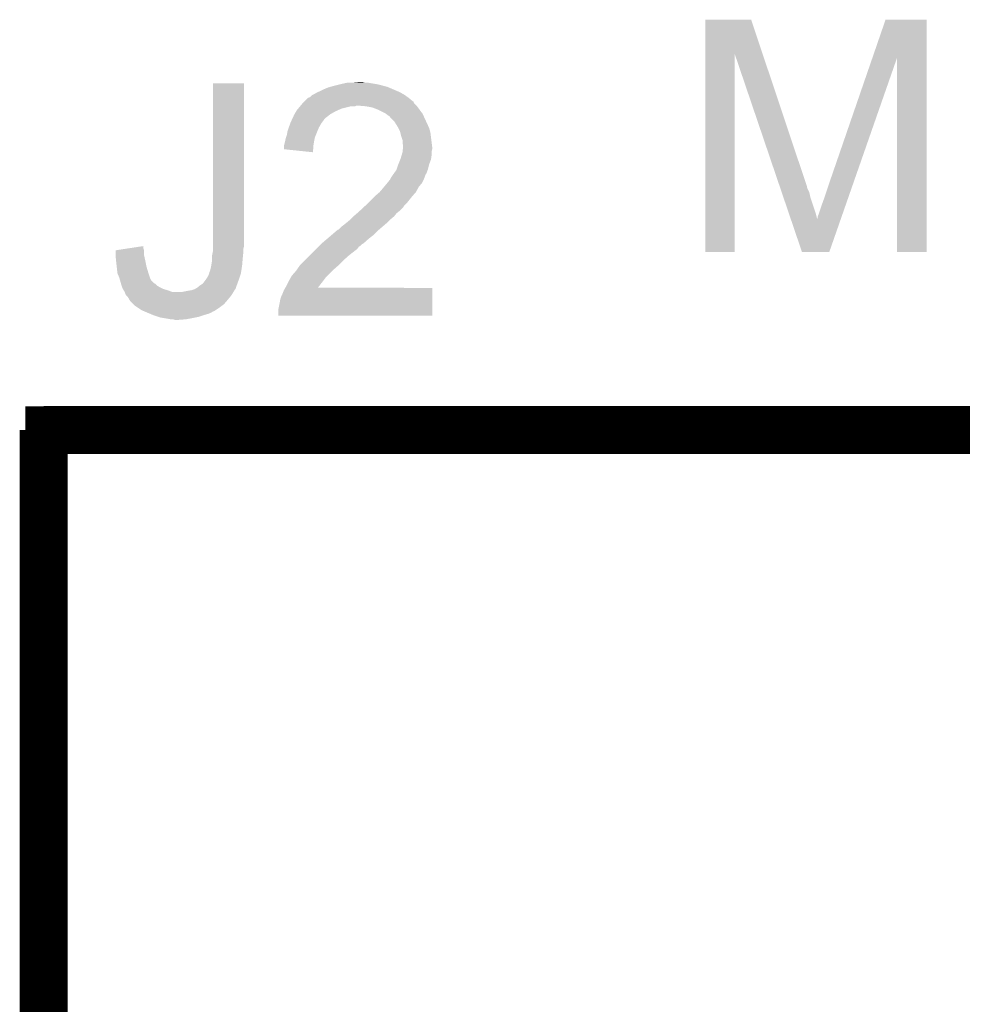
# Model space of a CAD drawing. Extents: x -4.2 to 27.1, y -3.9 to 55.1.
# Tile 34 of 37: x -4.2 to -0.3, y 50.9 to 55. Entities that reach past the tile are written whole.
import ezdxf

# ---------------------------------------------------------------- set-up
doc = ezdxf.new("R2010")
doc.units = 0
doc.layers.add('MCP2517FD_CLICK_GKO', color=5, linetype='CONTINUOUS')
doc.layers.add('MCP2517FD_CLICK_GTO', color=14, linetype='CONTINUOUS')

msp = doc.modelspace()

# ---------------------------------------------------------------- linework, layer by layer
at = {"layer": 'MCP2517FD_CLICK_GKO', "const_width": 0.1524}
msp.add_lwpolyline([(-4.10972, 40.64), (-4.10972, 53.34), (26.99004, 53.34)], dxfattribs=at)
at = {"layer": 'MCP2517FD_CLICK_GTO', "const_width": 0.20066}
for points in [[(-4.10972, 53.31714), (26.99004, 53.31714)], [(-4.10972, 40.63238), (-4.10972, 53.31714)]]:
    msp.add_lwpolyline(points, dxfattribs=at)
at = {"layer": 'MCP2517FD_CLICK_GTO'}
for points in [[(-1.333482, 54.894346), (-1.33348, 55.039244), (-1.091978, 54.894346), (-1.140456, 55.039244)], [(-1.33348, 55.039244), (-1.333478, 55.03926), (-1.140456, 55.039244), (-1.333478, 55.03926)], [(-0.63175, 54.879116), (-0.576572, 55.039238), (-0.403864, 54.879116), (-0.40386, 55.039238)], [(-0.576572, 55.039238), (-0.576564, 55.03926), (-0.40386, 55.039238), (-0.576564, 55.03926)], [(-1.3335, 54.063922), (-1.333482, 54.894346), (-1.209062, 54.063922), (-1.20904, 54.894346)], [(-1.023678, 54.348376), (-1.20904, 54.894346), (-0.90932, 54.348376), (-1.091978, 54.894346)], [(-0.81026, 54.36108), (-0.63175, 54.879116), (-0.709122, 54.36108), (-0.528362, 54.879116)], [(-0.52832, 54.063922), (-0.528362, 54.879116), (-0.403882, 54.063922), (-0.403864, 54.879116)], [(-3.39852, 54.10708), (-3.3985, 54.772538), (-3.26898, 54.10708), (-3.26898, 54.772538)], [(-3.3985, 54.772538), (-3.398498, 54.77256), (-3.26898, 54.772538), (-3.398498, 54.77256)], [(-2.9337, 54.74716), (-2.91592, 54.754782), (-2.64329, 54.74716), (-2.661076, 54.754782)], [(-2.91592, 54.754782), (-2.907034, 54.75732), (-2.661076, 54.754782), (-2.666998, 54.75732)], [(-2.907034, 54.75732), (-2.89814, 54.75986), (-2.666998, 54.75732), (-2.676522, 54.75986)], [(-2.89814, 54.75986), (-2.86766, 54.76748), (-2.676522, 54.75986), (-2.7051, 54.76748)], [(-2.86766, 54.76748), (-2.8575, 54.77002), (-2.7051, 54.76748), (-2.720338, 54.77002)], [(-2.8575, 54.77002), (-2.834638, 54.7751), (-2.720338, 54.77002), (-2.750818, 54.7751)], [(-2.81178, 54.7751), (-2.786382, 54.77764), (-2.760978, 54.7751), (-2.771138, 54.77764)], [(-3.012438, 54.698902), (-2.999736, 54.7116), (-2.562862, 54.698902), (-2.5781, 54.7116)], [(-2.999736, 54.7116), (-2.992118, 54.714144), (-2.5781, 54.7116), (-2.58166, 54.714144)], [(-2.992118, 54.714144), (-2.984496, 54.721762), (-2.58166, 54.714144), (-2.592324, 54.721762)], [(-2.984496, 54.721762), (-2.979422, 54.7243), (-2.592324, 54.721762), (-2.595878, 54.7243)], [(-2.979422, 54.7243), (-2.974342, 54.72684), (-2.595878, 54.7243), (-2.600322, 54.72684)], [(-2.974342, 54.72684), (-2.961642, 54.73446), (-2.600322, 54.72684), (-2.613658, 54.73446)], [(-2.961642, 54.73446), (-2.94894, 54.73954), (-2.613658, 54.73446), (-2.62551, 54.73954)], [(-2.94894, 54.73954), (-2.9337, 54.74716), (-2.62551, 54.73954), (-2.64329, 54.74716)], [(-3.048, 54.658258), (-3.04165, 54.66588), (-2.87719, 54.658258), (-2.860042, 54.66588)], [(-3.04165, 54.66588), (-3.033184, 54.67604), (-2.860042, 54.66588), (-2.819402, 54.67604)], [(-3.033184, 54.67604), (-3.031068, 54.678578), (-2.801624, 54.67604), (-2.796544, 54.678578)], [(-3.031068, 54.67858), (-3.022602, 54.688738), (-2.54508, 54.67858), (-2.555236, 54.688738)], [(-3.031068, 54.678578), (-3.031068, 54.67858), (-2.796544, 54.678578), (-2.788918, 54.67858)], [(-3.022602, 54.688738), (-3.014996, 54.696344), (-2.555236, 54.688738), (-2.557776, 54.696344)], [(-3.014996, 54.696344), (-3.01498, 54.69636), (-2.557776, 54.696344), (-2.560314, 54.69636)], [(-3.01498, 54.69636), (-3.012438, 54.698902), (-2.560314, 54.69636), (-2.562862, 54.698902)], [(-2.758438, 54.67604), (-2.788918, 54.67858), (-2.54254, 54.67604), (-2.54508, 54.67858)], [(-2.758426, 54.676038), (-2.758438, 54.67604), (-2.54254, 54.676038), (-2.54254, 54.67604)], [(-2.730502, 54.67096), (-2.758426, 54.676038), (-2.53873, 54.67096), (-2.54254, 54.676038)], [(-2.716954, 54.66588), (-2.730502, 54.67096), (-2.53492, 54.66588), (-2.53873, 54.67096)], [(-2.71018, 54.66334), (-2.716954, 54.66588), (-2.533226, 54.66334), (-2.53492, 54.66588)], [(-3.066366, 54.6227), (-3.065194, 54.625238), (-2.93116, 54.6227), (-2.92862, 54.625238)], [(-3.065194, 54.625238), (-3.05816, 54.640478), (-2.92862, 54.625238), (-2.909028, 54.640478)], [(-3.05816, 54.640478), (-3.056708, 54.64302), (-2.909028, 54.640478), (-2.905758, 54.64302)], [(-3.056708, 54.64302), (-3.049452, 54.65572), (-2.905758, 54.64302), (-2.8829, 54.65572)], [(-3.049452, 54.65572), (-3.048, 54.658258), (-2.8829, 54.65572), (-2.87719, 54.658258)], [(-2.70002, 54.65826), (-2.71018, 54.66334), (-2.52984, 54.65826), (-2.533226, 54.66334)], [(-2.674622, 54.64556), (-2.70002, 54.65826), (-2.51968, 54.64556), (-2.52984, 54.65826)], [(-2.674618, 54.645558), (-2.674622, 54.64556), (-2.51968, 54.645558), (-2.51968, 54.64556)], [(-2.66446, 54.63794), (-2.674618, 54.645558), (-2.516216, 54.63794), (-2.51968, 54.645558)], [(-2.656844, 54.63286), (-2.66446, 54.63794), (-2.513906, 54.63286), (-2.516216, 54.63794)], [(-2.654302, 54.627784), (-2.656844, 54.63286), (-2.5116, 54.627784), (-2.513906, 54.63286)], [(-2.644138, 54.61762), (-2.654302, 54.627784), (-2.50698, 54.61762), (-2.5116, 54.627784)], [(-3.086098, 54.5719), (-3.080656, 54.58714), (-2.960552, 54.5719), (-2.95402, 54.58714)], [(-3.080656, 54.58714), (-3.074308, 54.604918), (-2.95402, 54.58714), (-2.943862, 54.604918)], [(-3.074308, 54.604918), (-3.0734, 54.607458), (-2.943862, 54.604918), (-2.941958, 54.607458)], [(-3.0734, 54.607458), (-3.069884, 54.61508), (-2.941958, 54.607458), (-2.93624, 54.61508)], [(-3.069884, 54.61508), (-3.066366, 54.6227), (-2.93624, 54.61508), (-2.93116, 54.6227)], [(-2.636522, 54.610002), (-2.644138, 54.61762), (-2.503462, 54.610002), (-2.50698, 54.61762)], [(-2.62382, 54.589678), (-2.636522, 54.610002), (-2.49408, 54.589678), (-2.503462, 54.610002)], [(-2.62128, 54.5846), (-2.62382, 54.589678), (-2.491738, 54.5846), (-2.49408, 54.589678)], [(-2.61366, 54.569362), (-2.62128, 54.5846), (-2.487386, 54.569362), (-2.491738, 54.5846)], [(-3.09626, 54.52872), (-3.093718, 54.54142), (-2.974572, 54.52872), (-2.972262, 54.54142)], [(-3.093718, 54.54142), (-3.092874, 54.543958), (-2.972262, 54.54142), (-2.9718, 54.543958)], [(-3.092874, 54.543958), (-3.08864, 54.55666), (-2.9718, 54.543958), (-2.96672, 54.55666)], [(-3.08864, 54.55666), (-3.086522, 54.56936), (-2.96672, 54.55666), (-2.96164, 54.56936)], [(-3.086522, 54.56936), (-3.086098, 54.5719), (-2.96164, 54.56936), (-2.960552, 54.5719)], [(-2.613022, 54.566818), (-2.61366, 54.569362), (-2.48666, 54.566818), (-2.487386, 54.569362)], [(-2.608578, 54.54904), (-2.613022, 54.566818), (-2.484436, 54.54904), (-2.48666, 54.566818)], [(-2.603502, 54.533802), (-2.608578, 54.54904), (-2.482532, 54.533802), (-2.484436, 54.54904)], [(-3.10134, 54.508402), (-3.099436, 54.51602), (-2.977472, 54.508402), (-2.97688, 54.51602)], [(-3.10134, 54.49572), (-3.10134, 54.508402), (-2.978456, 54.49572), (-2.977472, 54.508402)], [(-3.099436, 54.51602), (-3.09626, 54.52872), (-2.97688, 54.51602), (-2.974572, 54.52872)], [(-2.6035, 54.521102), (-2.603502, 54.533802), (-2.480944, 54.521102), (-2.482532, 54.533802)], [(-2.60096, 54.510942), (-2.6035, 54.521102), (-2.479674, 54.510942), (-2.480944, 54.521102)], [(-2.602232, 54.495698), (-2.601216, 54.505858), (-2.47904, 54.495698), (-2.47904, 54.505858)], [(-2.601216, 54.505858), (-2.60096, 54.508398), (-2.47904, 54.505858), (-2.479356, 54.508398)], [(-2.60096, 54.508398), (-2.60096, 54.510942), (-2.479356, 54.508398), (-2.479674, 54.510942)], [(-2.979442, 54.483002), (-3.10134, 54.49572), (-2.979442, 54.483002), (-2.978456, 54.49572)], [(-2.61112, 54.457598), (-2.60731, 54.4703), (-2.483396, 54.457598), (-2.48158, 54.4703)], [(-2.60731, 54.4703), (-2.6035, 54.483002), (-2.48158, 54.4703), (-2.48158, 54.483002)], [(-2.6035, 54.483002), (-2.603248, 54.485538), (-2.48158, 54.483002), (-2.48158, 54.485538)], [(-2.603248, 54.485538), (-2.602232, 54.495698), (-2.48158, 54.485538), (-2.47904, 54.495698)], [(-2.628056, 54.411878), (-2.621282, 54.432198), (-2.496822, 54.411878), (-2.49174, 54.432198)], [(-2.621282, 54.432198), (-2.62128, 54.4322), (-2.49174, 54.432198), (-2.49174, 54.4322)], [(-2.62128, 54.4322), (-2.613154, 54.452516), (-2.49174, 54.4322), (-2.484122, 54.452516)], [(-2.613154, 54.452516), (-2.61112, 54.457598), (-2.484122, 54.452516), (-2.483396, 54.457598)], [(-2.655572, 54.3687), (-2.651758, 54.376322), (-2.5146, 54.3687), (-2.511552, 54.376322)], [(-2.651758, 54.376322), (-2.648374, 54.3814), (-2.511552, 54.376322), (-2.50952, 54.3814)], [(-2.648374, 54.3814), (-2.643296, 54.389016), (-2.50952, 54.3814), (-2.50698, 54.389016)], [(-2.643296, 54.389016), (-2.6416, 54.39156), (-2.50698, 54.389016), (-2.504444, 54.39156)], [(-2.6416, 54.39156), (-2.6289, 54.409342), (-2.504444, 54.39156), (-2.497774, 54.409342)], [(-2.6289, 54.409342), (-2.628056, 54.411878), (-2.497774, 54.409342), (-2.496822, 54.411878)], [(-2.68478, 54.33314), (-2.68055, 54.338218), (-2.537744, 54.33314), (-2.534922, 54.338218)], [(-2.68055, 54.338218), (-2.66785, 54.353462), (-2.534922, 54.338218), (-2.52222, 54.353462)], [(-2.66785, 54.353462), (-2.65938, 54.363626), (-2.52222, 54.353462), (-2.517138, 54.363626)], [(-2.65938, 54.363626), (-2.659358, 54.36616), (-2.517138, 54.363626), (-2.515872, 54.36616)], [(-2.659358, 54.36616), (-2.656834, 54.366174), (-2.515872, 54.36616), (-2.515864, 54.366174)], [(-2.656834, 54.366174), (-2.655572, 54.3687), (-2.515864, 54.366174), (-2.5146, 54.3687)], [(-1.022816, 54.345834), (-1.023678, 54.348376), (-0.909314, 54.345834), (-0.90932, 54.348376)], [(-1.021954, 54.343294), (-1.022816, 54.345834), (-0.90678, 54.343294), (-0.909314, 54.345834)], [(-1.02023, 54.338218), (-1.021954, 54.343294), (-0.906778, 54.338218), (-0.90678, 54.343294)], [(-1.017644, 54.3306), (-1.02023, 54.338218), (-0.90424, 54.3306), (-0.906778, 54.338218)], [(-0.83312, 54.2925), (-0.81026, 54.36108), (-0.733052, 54.2925), (-0.709122, 54.36108)], [(-2.74828, 54.26964), (-2.72288, 54.29504), (-2.58572, 54.26964), (-2.5654, 54.29504)], [(-2.72288, 54.29504), (-2.7178, 54.30012), (-2.5654, 54.29504), (-2.560956, 54.30012)], [(-2.7178, 54.30012), (-2.700018, 54.31536), (-2.560956, 54.30012), (-2.54762, 54.31536)], [(-2.700018, 54.31536), (-2.68478, 54.33314), (-2.54762, 54.31536), (-2.537744, 54.33314)], [(-1.01247, 54.315358), (-1.017644, 54.3306), (-0.896618, 54.315358), (-0.90424, 54.3306)], [(-1.004708, 54.2925), (-1.01247, 54.315358), (-0.891538, 54.2925), (-0.896618, 54.315358)], [(-2.783452, 54.236618), (-2.76704, 54.251858), (-2.616202, 54.236618), (-2.600962, 54.251858)], [(-2.76704, 54.251858), (-2.758832, 54.25948), (-2.600962, 54.251858), (-2.59588, 54.25948)], [(-2.758832, 54.25948), (-2.75336, 54.26456), (-2.59588, 54.25948), (-2.5908, 54.26456)], [(-2.75336, 54.26456), (-2.74828, 54.26964), (-2.5908, 54.26456), (-2.58572, 54.26964)], [(-0.981426, 54.22392), (-1.004708, 54.2925), (-0.868682, 54.22392), (-0.891538, 54.2925)], [(-0.85598, 54.226458), (-0.84328, 54.26456), (-0.756096, 54.226458), (-0.7428, 54.26456)], [(-0.84328, 54.26456), (-0.83312, 54.2925), (-0.7428, 54.26456), (-0.733052, 54.2925)], [(-2.821938, 54.201062), (-2.809242, 54.213758), (-2.654298, 54.201062), (-2.639062, 54.213758)], [(-2.809242, 54.213758), (-2.8067, 54.2163), (-2.639062, 54.213758), (-2.63703, 54.2163)], [(-2.8067, 54.2163), (-2.79485, 54.226458), (-2.63703, 54.2163), (-2.628902, 54.226458)], [(-2.79485, 54.226458), (-2.78892, 54.23154), (-2.628902, 54.226458), (-2.62255, 54.23154)], [(-2.78892, 54.23154), (-2.783452, 54.236618), (-2.62255, 54.23154), (-2.616202, 54.236618)], [(-0.974536, 54.203628), (-0.981426, 54.22392), (-0.863572, 54.203628), (-0.868682, 54.22392)], [(-0.86106, 54.206146), (-0.861058, 54.213764), (-0.763182, 54.206146), (-0.760524, 54.213764)], [(-0.861058, 54.213764), (-0.85598, 54.226458), (-0.760524, 54.213764), (-0.756096, 54.226458)], [(-2.872734, 54.157886), (-2.860038, 54.17058), (-2.702556, 54.157886), (-2.687746, 54.17058)], [(-2.860038, 54.17058), (-2.84988, 54.1782), (-2.687746, 54.17058), (-2.678856, 54.1782)], [(-2.84988, 54.1782), (-2.83718, 54.18836), (-2.678856, 54.1782), (-2.667, 54.18836)], [(-2.83718, 54.18836), (-2.821942, 54.201058), (-2.667, 54.18836), (-2.654302, 54.201058)], [(-2.821942, 54.201058), (-2.821938, 54.201062), (-2.654302, 54.201058), (-2.654298, 54.201062)], [(-0.927104, 54.063916), (-0.974536, 54.203628), (-0.812812, 54.063916), (-0.764062, 54.203628)], [(-0.863572, 54.203628), (-0.86106, 54.206146), (-0.764062, 54.203628), (-0.763182, 54.206146)], [(-2.91084, 54.1274), (-2.898986, 54.13756), (-2.735944, 54.1274), (-2.722882, 54.13756)], [(-2.898986, 54.13756), (-2.875274, 54.15788), (-2.722882, 54.13756), (-2.702562, 54.15788)], [(-2.875274, 54.15788), (-2.874428, 54.157882), (-2.702562, 54.15788), (-2.70256, 54.157882)], [(-2.874428, 54.157882), (-2.872734, 54.157886), (-2.70256, 54.157882), (-2.702556, 54.157886)], [(-3.757324, 54.079138), (-3.69062, 54.089274), (-3.690618, 54.079138), (-3.69062, 54.089274)], [(-3.39852, 54.086758), (-3.39852, 54.10708), (-3.26898, 54.086758), (-3.26898, 54.10708)], [(-3.39852, 54.076598), (-3.39852, 54.086758), (-3.27152, 54.076598), (-3.26898, 54.086758)], [(-2.966722, 54.076598), (-2.956562, 54.086758), (-2.794002, 54.076598), (-2.786382, 54.086758)], [(-2.956562, 54.086758), (-2.95148, 54.09184), (-2.786382, 54.086758), (-2.77876, 54.09184)], [(-2.95148, 54.09184), (-2.946402, 54.096918), (-2.77876, 54.09184), (-2.77368, 54.096918)], [(-2.946402, 54.096918), (-2.943862, 54.099458), (-2.77368, 54.096918), (-2.768604, 54.099458)], [(-2.943862, 54.099458), (-2.94386, 54.09946), (-2.768604, 54.099458), (-2.768602, 54.09946)], [(-2.94386, 54.09946), (-2.919846, 54.11978), (-2.768602, 54.09946), (-2.74574, 54.11978)], [(-2.919846, 54.11978), (-2.91084, 54.1274), (-2.74574, 54.11978), (-2.735944, 54.1274)], [(-3.80746, 54.046118), (-3.807458, 54.051198), (-3.68695, 54.046118), (-3.68808, 54.051198)], [(-3.805682, 54.02834), (-3.80746, 54.046118), (-3.683, 54.02834), (-3.68695, 54.046118)], [(-3.807458, 54.051198), (-3.807444, 54.071516), (-3.68808, 54.051198), (-3.68808, 54.071516)], [(-3.807444, 54.071516), (-3.807442, 54.071522), (-3.68808, 54.071516), (-3.68808, 54.071522)], [(-3.807442, 54.071522), (-3.757324, 54.079138), (-3.68808, 54.071522), (-3.690618, 54.079138)], [(-3.4036, 54.046122), (-3.400046, 54.0639), (-3.273298, 54.046122), (-3.27152, 54.0639)], [(-3.4036, 54.0385), (-3.4036, 54.046122), (-3.27406, 54.0385), (-3.273298, 54.046122)], [(-3.400046, 54.0639), (-3.39852, 54.071522), (-3.27152, 54.0639), (-3.27152, 54.071522)], [(-3.39852, 54.071522), (-3.39852, 54.076598), (-3.27152, 54.071522), (-3.27152, 54.076598)], [(-3.01244, 54.03088), (-2.99212, 54.0512), (-2.84988, 54.03088), (-2.82702, 54.0512)], [(-2.99212, 54.0512), (-2.97434, 54.06898), (-2.82702, 54.0512), (-2.80416, 54.06898)], [(-2.97434, 54.06898), (-2.966722, 54.076598), (-2.80416, 54.06898), (-2.794002, 54.076598)], [(-1.209062, 54.0639), (-1.3335, 54.063922), (-1.209062, 54.0639), (-1.209062, 54.063922)], [(-0.812816, 54.0639), (-0.927104, 54.063916), (-0.812816, 54.0639), (-0.812812, 54.063916)], [(-0.403882, 54.0639), (-0.52832, 54.063922), (-0.403882, 54.0639), (-0.403882, 54.063922)], [(-3.80492, 54.02072), (-3.805682, 54.02834), (-3.681476, 54.02072), (-3.683, 54.02834)], [(-3.802944, 54.00294), (-3.80492, 54.02072), (-3.67792, 54.00294), (-3.681476, 54.02072)], [(-3.40868, 53.99532), (-3.40614, 54.00802), (-3.278556, 53.99532), (-3.2766, 54.00802)], [(-3.40614, 54.00802), (-3.4036, 54.023262), (-3.2766, 54.00802), (-3.27533, 54.023262)], [(-3.4036, 54.023262), (-3.4036, 54.0385), (-3.27533, 54.023262), (-3.27406, 54.0385)], [(-3.046984, 53.990242), (-3.034538, 54.00802), (-2.89306, 53.990242), (-2.87274, 54.00802)], [(-3.034538, 54.00802), (-3.032758, 54.010562), (-2.87274, 54.00802), (-2.870198, 54.010562)], [(-3.032758, 54.010562), (-3.01244, 54.03088), (-2.870198, 54.010562), (-2.84988, 54.03088)], [(-3.80012, 53.97754), (-3.802944, 54.00294), (-3.6703, 53.97754), (-3.67792, 54.00294)], [(-3.79984, 53.975004), (-3.80012, 53.97754), (-3.669454, 53.975004), (-3.6703, 53.97754)], [(-3.79222, 53.957222), (-3.79984, 53.975004), (-3.663526, 53.957222), (-3.669454, 53.975004)], [(-3.426458, 53.952142), (-3.41884, 53.964838), (-3.2893, 53.952142), (-3.28507, 53.964838)], [(-3.41884, 53.964838), (-3.414778, 53.974998), (-3.28507, 53.964838), (-3.281682, 53.974998)], [(-3.414778, 53.974998), (-3.41376, 53.977544), (-3.281682, 53.974998), (-3.281292, 53.977544)], [(-3.41376, 53.977544), (-3.413758, 53.980084), (-3.281292, 53.977544), (-3.2809, 53.980084)], [(-3.413758, 53.980084), (-3.411218, 53.985162), (-3.2809, 53.980084), (-3.280118, 53.985162)], [(-3.411218, 53.985162), (-3.40868, 53.99532), (-3.280118, 53.985162), (-3.278556, 53.99532)], [(-3.072556, 53.957218), (-3.06832, 53.96484), (-2.92608, 53.957218), (-2.91846, 53.96484)], [(-3.06832, 53.96484), (-3.05054, 53.98516), (-2.91846, 53.96484), (-2.898142, 53.98516)], [(-3.05054, 53.98516), (-3.046984, 53.990242), (-2.898142, 53.98516), (-2.89306, 53.990242)], [(-3.791492, 53.95468), (-3.79222, 53.957222), (-3.66268, 53.95468), (-3.663526, 53.957222)], [(-3.78859, 53.94452), (-3.791492, 53.95468), (-3.657598, 53.94452), (-3.66268, 53.95468)], [(-3.785688, 53.934358), (-3.78859, 53.94452), (-3.647436, 53.934358), (-3.657598, 53.94452)], [(-3.784962, 53.931818), (-3.785688, 53.934358), (-3.64236, 53.931818), (-3.647436, 53.934358)], [(-3.782786, 53.924198), (-3.784962, 53.931818), (-3.634738, 53.924198), (-3.64236, 53.931818)], [(-3.782062, 53.92166), (-3.782786, 53.924198), (-3.630506, 53.92166), (-3.634738, 53.924198)], [(-3.780028, 53.91658), (-3.782062, 53.92166), (-3.62204, 53.91658), (-3.630506, 53.92166)], [(-3.462018, 53.916582), (-3.45694, 53.92166), (-3.301998, 53.916582), (-3.300152, 53.92166)], [(-3.45694, 53.92166), (-3.441698, 53.931822), (-3.300152, 53.92166), (-3.296458, 53.931822)], [(-3.441698, 53.931822), (-3.432176, 53.94452), (-3.296458, 53.931822), (-3.29184, 53.94452)], [(-3.432176, 53.94452), (-3.426458, 53.952142), (-3.29184, 53.94452), (-3.2893, 53.952142)], [(-3.095536, 53.91404), (-3.09118, 53.92166), (-2.959056, 53.91404), (-2.953144, 53.92166)], [(-3.09118, 53.92166), (-3.08356, 53.9369), (-2.953144, 53.92166), (-2.94132, 53.9369)], [(-3.08356, 53.9369), (-3.08102, 53.94198), (-2.94132, 53.9369), (-2.93751, 53.94198)], [(-3.08102, 53.94198), (-3.072556, 53.957218), (-2.93751, 53.94198), (-2.92608, 53.957218)], [(-3.77698, 53.908958), (-3.780028, 53.91658), (-3.606798, 53.908958), (-3.62204, 53.91658)], [(-3.773932, 53.90388), (-3.77698, 53.908958), (-3.58902, 53.90388), (-3.606798, 53.908958)], [(-3.76936, 53.896262), (-3.773932, 53.90388), (-3.5687, 53.896262), (-3.58902, 53.90388)], [(-3.769358, 53.89626), (-3.76936, 53.896262), (-3.568696, 53.89626), (-3.5687, 53.896262)], [(-3.768342, 53.89372), (-3.769358, 53.89626), (-3.314698, 53.89372), (-3.313176, 53.89626)], [(-3.76428, 53.883564), (-3.768342, 53.89372), (-3.32147, 53.883564), (-3.314698, 53.89372)], [(-3.759198, 53.87848), (-3.76428, 53.883564), (-3.32486, 53.87848), (-3.32147, 53.883564)], [(-3.530598, 53.89626), (-3.5052, 53.90134), (-3.313176, 53.89626), (-3.310128, 53.90134)], [(-3.5052, 53.90134), (-3.489958, 53.903882), (-3.310128, 53.90134), (-3.308604, 53.903882)], [(-3.489958, 53.903882), (-3.482336, 53.906422), (-3.308604, 53.903882), (-3.30708, 53.906422)], [(-3.482336, 53.906422), (-3.474718, 53.90896), (-3.30708, 53.906422), (-3.305388, 53.90896)], [(-3.474718, 53.90896), (-3.466264, 53.914034), (-3.305388, 53.90896), (-3.302004, 53.914034)], [(-3.466264, 53.914034), (-3.462028, 53.916576), (-3.302004, 53.914034), (-3.302, 53.916576)], [(-3.462028, 53.916576), (-3.462018, 53.916582), (-3.302, 53.916576), (-3.301998, 53.916582)], [(-3.116578, 53.865782), (-3.111496, 53.881022), (-2.47905, 53.865782), (-2.479048, 53.881022)], [(-3.111496, 53.881022), (-3.10896, 53.883564), (-2.479048, 53.881022), (-2.479046, 53.883564)], [(-3.10896, 53.883564), (-3.10642, 53.89118), (-2.479046, 53.883564), (-2.479046, 53.89118)], [(-3.10642, 53.89118), (-3.10134, 53.903882), (-2.479046, 53.89118), (-2.479042, 53.903882)], [(-3.10134, 53.903882), (-3.095548, 53.914018), (-2.479042, 53.903882), (-2.47904, 53.914018)], [(-3.095548, 53.914018), (-3.095536, 53.91404), (-2.47904, 53.914018), (-2.959056, 53.91404)], [(-3.756662, 53.875942), (-3.759198, 53.87848), (-3.326976, 53.875942), (-3.32486, 53.87848)], [(-3.751582, 53.868322), (-3.756662, 53.875942), (-3.333326, 53.868322), (-3.326976, 53.875942)], [(-3.74904, 53.863242), (-3.751582, 53.868322), (-3.33756, 53.863242), (-3.333326, 53.868322)], [(-3.749038, 53.86324), (-3.74904, 53.863242), (-3.33756, 53.86324), (-3.33756, 53.863242)], [(-3.74396, 53.85562), (-3.749038, 53.86324), (-3.344092, 53.85562), (-3.33756, 53.86324)], [(-3.733798, 53.845458), (-3.74396, 53.85562), (-3.352802, 53.845458), (-3.344092, 53.85562)], [(-3.728722, 53.840382), (-3.733798, 53.845458), (-3.359572, 53.840382), (-3.352802, 53.845458)], [(-3.713478, 53.83022), (-3.728722, 53.840382), (-3.37312, 53.83022), (-3.359572, 53.840382)], [(-3.1242, 53.825142), (-3.11912, 53.85054), (-2.479058, 53.825142), (-2.479052, 53.85054)], [(-3.11912, 53.85054), (-3.116578, 53.865782), (-2.479052, 53.85054), (-2.47905, 53.865782)], [(-3.698242, 53.820062), (-3.713478, 53.83022), (-3.38836, 53.820062), (-3.37312, 53.83022)], [(-3.686384, 53.81498), (-3.698242, 53.820062), (-3.395984, 53.81498), (-3.38836, 53.820062)], [(-3.686376, 53.814976), (-3.686384, 53.81498), (-3.398526, 53.814976), (-3.395984, 53.81498)], [(-3.68046, 53.81244), (-3.686376, 53.814976), (-3.40233, 53.81244), (-3.398526, 53.814976)], [(-3.674362, 53.8099), (-3.68046, 53.81244), (-3.40614, 53.8099), (-3.40233, 53.81244)], [(-3.662164, 53.804818), (-3.674362, 53.8099), (-3.41884, 53.804818), (-3.40614, 53.8099)], [(-3.649978, 53.79974), (-3.662164, 53.804818), (-3.43662, 53.79974), (-3.41884, 53.804818)], [(-3.627116, 53.79212), (-3.649978, 53.79974), (-3.459482, 53.79212), (-3.43662, 53.79974)], [(-3.1242, 53.797222), (-3.1242, 53.825142), (-2.479062, 53.797222), (-2.479058, 53.825142)], [(-2.479062, 53.7972), (-3.1242, 53.797222), (-2.479062, 53.7972), (-2.479062, 53.797222)], [(-3.619502, 53.789582), (-3.627116, 53.79212), (-3.472172, 53.789582), (-3.459482, 53.79212)], [(-3.604254, 53.78704), (-3.619502, 53.789582), (-3.48488, 53.78704), (-3.472172, 53.789582)], [(-3.58902, 53.7845), (-3.604254, 53.78704), (-3.49885, 53.7845), (-3.48488, 53.78704)], [(-3.576322, 53.78196), (-3.58902, 53.7845), (-3.51282, 53.78196), (-3.49885, 53.7845)], [(-3.558542, 53.779422), (-3.566164, 53.78196), (-3.545814, 53.779422), (-3.51282, 53.78196)], [(-3.545838, 53.77942), (-3.558542, 53.779422), (-3.545838, 53.77942), (-3.545814, 53.779422)]]:
    msp.add_solid(points, dxfattribs=at)

doc.saveas('drawing.dxf')
